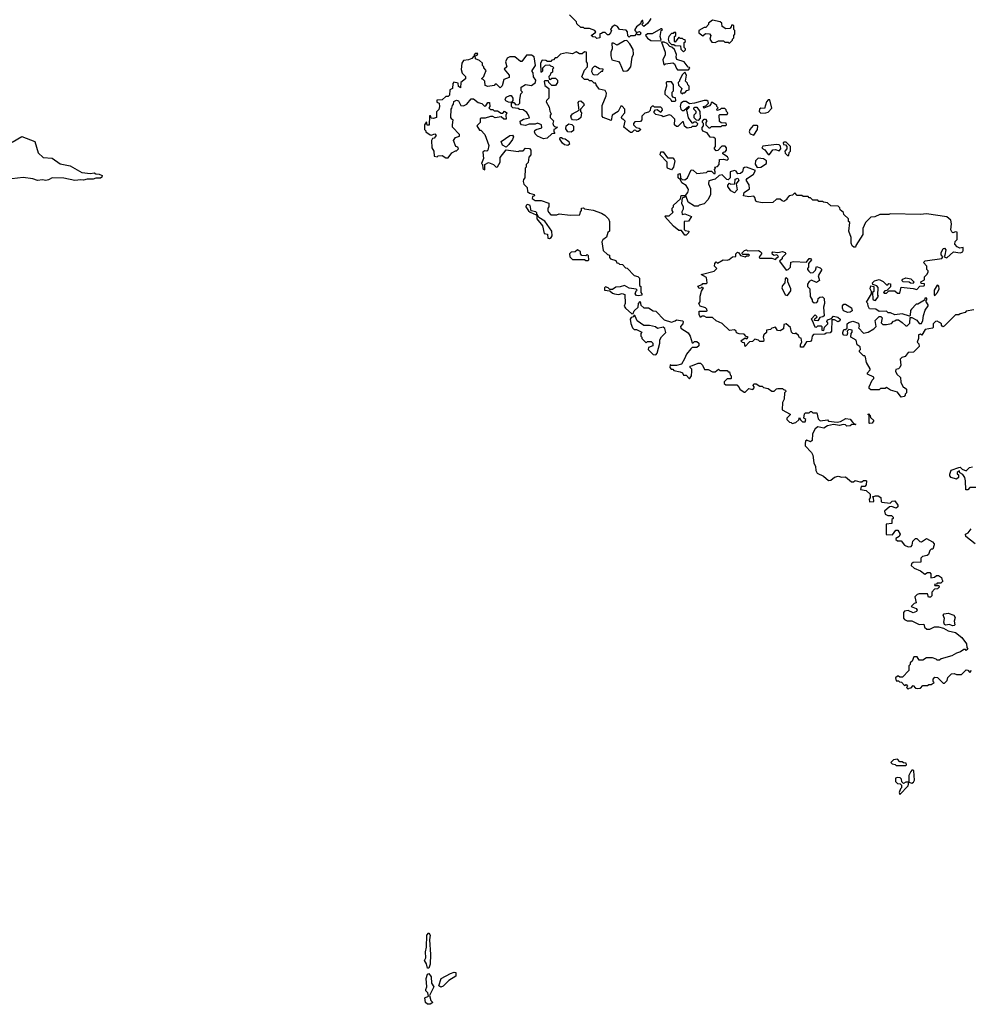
# Model space of a CAD drawing. Extents: x 2239831 to 2395310, y 665973 to 772585.
# Tile 114 of 144: x 2371108 to 2378979, y 707651 to 715805. Entities that reach past the tile are written whole.
import ezdxf

# ---------------------------------------------------------------- set-up
doc = ezdxf.new("R2010")
doc.units = 0

msp = doc.modelspace()

# ---------------------------------------------------------------- linework, layer by layer
at = {"layer": '0CON20XD'}
for points in [[(2376332.5, 715815), (2376325, 715800), (2376306.4, 715773.6), (2376275, 715750), (2376260, 715765), (2376270, 715775), (2376267, 715797), (2376261.7, 715798.3), (2376250, 715785), (2376248.3, 715771.7), (2376213.6, 715746.4), (2376200, 715725), (2376200, 715715), (2376215, 715700), (2376238.3, 715708.3), (2376250, 715695), (2376245, 715680), (2376225, 715680), (2376215, 715690), (2376198.3, 715671.7), (2376165, 715670), (2376155, 715660), (2376142.5, 715672.5), (2376140, 715705), (2376128.3, 715718.3), (2376073, 715723), (2376058.3, 715748.3), (2376035, 715760), (2376013, 715747), (2376000, 715725), (2376007.5, 715715), (2376000, 715695), (2375985, 715680), (2375975, 715680), (2375955, 715700), (2375935, 715700), (2375925, 715690), (2375911.7, 715688.3), (2375910, 715655), (2375885, 715650), (2375875, 715660), (2375853, 715663), (2375840, 715675), (2375878.3, 715701.7), (2375870, 715715), (2375825, 715732.5), (2375785, 715732.5), (2375775, 715740), (2375755, 715740), (2375721.7, 715771.7), (2375718.3, 715788.3), (2375660, 715845)], [(2376985, 715610), (2377010, 715635), (2377010, 715645), (2377020, 715655), (2377020, 715675), (2377030, 715685), (2377030, 715715), (2377020, 715725), (2377020, 715755), (2377015, 715760), (2377001.7, 715758.3), (2377000, 715745), (2376988.3, 715731.7), (2376955, 715730), (2376925, 715750), (2376920, 715775), (2376908.3, 715788.3), (2376845, 715800), (2376810, 715775), (2376810, 715765), (2376788.3, 715741.7), (2376775, 715740), (2376730, 715715), (2376730, 715695), (2376765, 715670), (2376785, 715690), (2376818.3, 715688.3), (2376830, 715675), (2376823, 715643), (2376838.3, 715618.3), (2376865, 715617.5), (2376895, 715630), (2376935, 715630), (2376945, 715620), (2376975, 715620), (2376985, 715610)], [(2376415, 715630), (2376420, 715635), (2376410, 715665), (2376420, 715715), (2376430, 715725), (2376425, 715730), (2376415, 715730), (2376345, 715687.5), (2376305, 715687.5), (2376290, 715675), (2376305, 715652.5), (2376333, 715633), (2376415, 715630)], [(2376605, 715540), (2376620, 715555), (2376620, 715565), (2376610, 715575), (2376610, 715615), (2376620, 715625), (2376618.3, 715638.3), (2376605, 715640), (2376595, 715650), (2376575, 715650), (2376565, 715660), (2376535, 715620), (2376530, 715625), (2376530, 715665), (2376540, 715675), (2376540, 715700), (2376525, 715700), (2376518.3, 715691.7), (2376505, 715690), (2376482.5, 715665), (2376477.5, 715645), (2376481.7, 715621.7), (2376505, 715600), (2376525, 715600), (2376535, 715590), (2376578.3, 715588.3), (2376581.7, 715561.7), (2376605, 715540)], [(2376105, 715380), (2376135, 715382.5), (2376149.3, 715390.7), (2376166.7, 715415), (2376180, 715495), (2376190.7, 715519.3), (2376187.7, 715557.7), (2376160, 715605), (2376135, 715632.5), (2376115, 715630), (2376055, 715593.3), (2376025, 715610), (2376010, 715610), (2376012.5, 715565), (2376003.3, 715535), (2376002.5, 715505), (2376011.7, 715471.7), (2376065, 715457.5), (2376077.5, 715445), (2376105, 715380)], [(2376645, 715390), (2376656.7, 715403.3), (2376655, 715410), (2376641.7, 715411.7), (2376610, 715455), (2376550, 715475), (2376542.5, 715495), (2376547, 715517), (2376528.3, 715558.3), (2376508.3, 715578.3), (2376491.7, 715581.7), (2376468.3, 715608.3), (2376445, 715620), (2376421.7, 715618.3), (2376452.5, 715535), (2376452.5, 715515), (2376433, 715473), (2376441.7, 715431.7), (2376455, 715440), (2376515, 715447.5), (2376530, 715440), (2376545, 715400), (2376555, 715390), (2376645, 715390)], [(2375498.3, 715048.3), (2375507.5, 715025), (2375500, 715015), (2375500, 714995), (2375527, 714967), (2375523.3, 714945), (2375528.3, 714928.3), (2375535, 714920), (2375560, 714915), (2375545, 714900), (2375530, 714895), (2375530, 714875), (2375538.3, 714861.7), (2375515, 714860), (2375476.1, 714823.9), (2375445, 714817.5), (2375395, 714840), (2375375, 714860), (2375370, 714875), (2375371.7, 714888.3), (2375383, 714897), (2375430, 714910), (2375427.5, 714935), (2375395, 714947.5), (2375375, 714940), (2375325, 714940), (2375295, 714930), (2375263.9, 714933.9), (2375253.3, 714945), (2375252.5, 714965), (2375278.3, 714981.7), (2375328.3, 714991.7), (2375320, 715015), (2375305.9, 715035.9), (2375275, 715057.5), (2375245, 715060), (2375235, 715070), (2375190, 715075), (2375180, 715085), (2375180, 715120), (2375155, 715122.5), (2375133.6, 715133.6), (2375127.5, 715145), (2375135, 715162.5), (2375165, 715177.5), (2375177, 715177), (2375190, 715155), (2375190, 715135), (2375180, 715120), (2375198.3, 715118.3), (2375215, 715100), (2375238.3, 715101.7), (2375250, 715115), (2375247.5, 715145), (2375258.3, 715191.7), (2375270, 715205), (2375260, 715215), (2375260, 715245), (2375295, 715267.5), (2375345, 715260), (2375377.5, 715285), (2375380, 715305), (2375363, 715333), (2375360, 715365), (2375350, 715375), (2375350, 715385), (2375377.5, 715425), (2375368.3, 715498.3), (2375345, 715510), (2375305, 715510), (2375265, 715460), (2375255, 715460), (2375206.4, 715496.4), (2375165, 715496.7), (2375145, 715487.5), (2375130, 715455), (2375140, 715415), (2375120, 715395), (2375160, 715345), (2375160, 715325), (2375115, 715310), (2375101.7, 715258.3), (2375085, 715240), (2375055, 715270), (2375045, 715270), (2375035, 715260), (2374983, 715253), (2374960.7, 715260.7), (2374960, 715295), (2374945, 715310), (2374930, 715315), (2374950, 715335), (2374955, 715350), (2374970, 715385), (2374950, 715405), (2374950, 715415), (2374940, 715425), (2374940, 715445), (2374915, 715467.5), (2374881.7, 715481.7), (2374880, 715505), (2374895, 715510), (2374900, 715525), (2374880, 715525), (2374870, 715515), (2374868.3, 715501.7), (2374850, 715485), (2374825, 715472.5), (2374783, 715467), (2374767.5, 715445), (2374763, 715393), (2374771.7, 715361.7), (2374800, 715335), (2374800, 715315), (2374760, 715285), (2374758.3, 715241.7), (2374741.7, 715251.7), (2374738.3, 715278.3), (2374703, 715287), (2374693, 715277), (2374690, 715235), (2374670, 715225), (2374665, 715180), (2374655, 715170), (2374635, 715170), (2374605, 715140), (2374561.7, 715138.3), (2374561.7, 715121.7), (2374580, 715115), (2374582.5, 715085), (2374578.3, 715061.7), (2374558.3, 715041.7), (2374560, 714995), (2374535, 714987.5), (2374515, 714990), (2374508.3, 715008.3), (2374501.7, 715008.3), (2374498.3, 714931.7), (2374481.7, 714931.7), (2374475, 714960), (2374460, 714935), (2374460, 714895), (2374470, 714885), (2374470, 714875), (2374505, 714852.5), (2374515, 714850), (2374545, 714860), (2374557, 714847), (2374540, 714825), (2374525, 714820), (2374517.5, 714805), (2374520, 714745), (2374537, 714717), (2374540, 714675), (2374565, 714670), (2374573, 714677), (2374605, 714680), (2374635, 714660), (2374655, 714660), (2374687, 714703), (2374715, 714720), (2374725, 714720), (2374740, 714735), (2374735, 714750), (2374720, 714755), (2374700, 714805), (2374715, 714830), (2374748.3, 714841.7), (2374750, 714855), (2374692.5, 714915), (2374690, 714935), (2374697.5, 714975), (2374685, 714980), (2374677.5, 714995), (2374680, 715065), (2374687, 715073), (2374690, 715095), (2374700, 715105), (2374701.7, 715128.3), (2374725, 715137.5), (2374741.7, 715131.7), (2374760, 715095), (2374783, 715093), (2374810, 715105), (2374845, 715150), (2374865, 715150), (2374905, 715120), (2374935, 715110), (2374955, 715090), (2374968.3, 715091.7), (2374985, 715120), (2374998.3, 715118.3), (2375000, 715085), (2374992.5, 715075), (2375005, 715060), (2375025, 715060), (2375035, 715050), (2375065, 715050), (2375095, 715030), (2375108.3, 715031.7), (2375121.7, 715048.3), (2375140, 715035), (2375132.5, 715015), (2375135, 714980), (2375115, 714982.5), (2375095, 715000), (2375045, 714992.5), (2375025, 715002.5), (2375005, 715002.5), (2374961.7, 714988.3), (2374925, 714990), (2374920, 714985), (2374920, 714955), (2374893, 714927), (2374915, 714890), (2374925, 714890), (2374960, 714855), (2374993, 714763), (2374982.5, 714725), (2374975, 714717.5), (2374955, 714720), (2374943, 714707), (2374947.5, 714655), (2374930, 714615), (2374940, 714605), (2374941.7, 714571.7), (2374958.3, 714561.7), (2374960, 714605), (2374988.3, 714621.7), (2375030, 714605), (2375052.5, 714582.5), (2375065, 714587.5), (2375086, 714625), (2375086.2, 714665), (2375135, 714727.5), (2375235, 714712.5), (2375245, 714720), (2375275, 714720), (2375295, 714740), (2375328.3, 714738.3), (2375340, 714725), (2375340, 714685), (2375323, 714667), (2375317, 714623), (2375300, 714605), (2375300, 714585), (2375292.5, 714575), (2375290, 714495), (2375278.3, 714481.7), (2375277.5, 714465), (2375283, 714443), (2375310, 714415), (2375311.7, 714381.7), (2375328.3, 714368.3), (2375368.3, 714358.3), (2375370, 714345), (2375355, 714340), (2375350, 714325), (2375375, 714307.5), (2375425, 714306.7), (2375490, 714285), (2375490, 714255), (2375480, 714245), (2375480, 714225), (2375485, 714210), (2375505, 714190), (2375555, 714190), (2375575, 714197.5), (2375665, 714187.5), (2375745, 714190), (2375750, 714215), (2375760, 714225), (2375760, 714245), (2375775, 714247.5), (2375785, 714240), (2375855, 714228.8), (2375925, 714202), (2375953.3, 714185), (2375982.5, 714155), (2375992.5, 714135), (2375992.5, 714075), (2375990, 714055), (2375978.3, 714041.7), (2375967, 714003), (2375937, 713983), (2375927.5, 713965), (2375940, 713895), (2375975, 713860), (2375990, 713855), (2375990, 713835), (2376000, 713825), (2376045, 713810), (2376051.7, 713791.7), (2376065, 713790), (2376075, 713780), (2376098.3, 713778.3), (2376125, 713750), (2376138.3, 713748.3), (2376195, 713687.5), (2376227, 713677), (2376240, 713665), (2376240, 713605), (2376250, 713595), (2376250, 713545), (2376260, 713535), (2376260, 713525), (2376235, 713517.5), (2376215, 713521.2), (2376203.8, 713535), (2376211.7, 713558.3), (2376220, 713565), (2376213, 713573), (2376153, 713583), (2376115, 713602.5), (2376078.3, 713591.7), (2376045, 713591.2), (2376015, 713570), (2375995, 713570), (2375980, 713585), (2375958.3, 713591.7), (2375950, 713585), (2375950, 713565), (2375995, 713560), (2376015, 713540), (2376033.6, 713533.6), (2376065, 713530), (2376095, 713536.7), (2376118.3, 713528.3), (2376120, 713455), (2376113, 713433), (2376122.5, 713415), (2376175, 713370), (2376187.5, 713372.5), (2376196.7, 713395), (2376227.5, 713425), (2376232.5, 713455), (2376245, 713470), (2376251.7, 713441.7), (2376275, 713420), (2376315, 713420), (2376353, 713393), (2376375, 713390), (2376445, 713320), (2376505, 713300), (2376535, 713310), (2376545, 713320), (2376595, 713310), (2376600, 713305), (2376597.5, 713285), (2376580, 713265), (2376581.7, 713251.7), (2376643, 713213), (2376660, 713185), (2376675, 713130), (2376685, 713130), (2376695, 713140), (2376715, 713140), (2376730, 713125), (2376730, 713105), (2376715, 713090), (2376675, 713090), (2376665, 713080), (2376627.5, 713035), (2376613.6, 712996.4), (2376586.7, 712953.3), (2376545, 712940), (2376505, 712940), (2376493, 712947), (2376490, 712925), (2376501.7, 712911.7), (2376515, 712910), (2376525, 712900), (2376575, 712890), (2376595, 712880), (2376605, 712860), (2376625, 712860), (2376655, 712830), (2376670, 712855), (2376672.5, 712895), (2376671.7, 712911.7), (2376660, 712925), (2376660, 712935), (2376678.3, 712941.7), (2376725, 712960), (2376745, 712960), (2376762.5, 712945), (2376778.3, 712908.3), (2376807, 712907), (2376845, 712890), (2376865, 712890), (2376895, 712910), (2376905, 712900), (2376965, 712900), (2376975, 712890), (2376985, 712890), (2376990, 712865), (2377000, 712855), (2377000, 712835), (2376995, 712830), (2376965, 712830), (2376940, 712805), (2376941.7, 712791.7), (2376955, 712780), (2377045, 712780), (2377065, 712760), (2377070, 712745), (2377105, 712720), (2377115, 712720), (2377145, 712750), (2377178.3, 712741.7), (2377190, 712755), (2377190, 712765), (2377180, 712775), (2377185, 712790), (2377205, 712790), (2377235, 712770), (2377255, 712770), (2377265, 712760), (2377305, 712750), (2377335, 712730), (2377355, 712730), (2377373, 712747), (2377385, 712750), (2377425, 712750), (2377431.7, 712741.7), (2377448.3, 712738.3), (2377450, 712725), (2377440, 712715), (2377437, 712663), (2377422.5, 712635), (2377420, 712575), (2377488.3, 712538.3), (2377488.3, 712531.7), (2377460, 712505), (2377460, 712495), (2377481.7, 712471.7), (2377495, 712470), (2377505, 712460), (2377535, 712470), (2377558.3, 712491.7), (2377565, 712510), (2377571.7, 712491.7), (2377590, 712475), (2377610, 712475), (2377617.5, 712495), (2377600, 712505), (2377605, 712540), (2377615, 712550), (2377645, 712550), (2377655, 712560), (2377665, 712560), (2377675, 712550), (2377708.3, 712548.3), (2377718.3, 712498.3), (2377735, 712482.5), (2377795, 712490), (2377805, 712480), (2377875, 712472.5), (2377905, 712477.5), (2377948.3, 712501.7), (2377985, 712497.5), (2378011.7, 712461.7), (2378030, 712455), (2378025, 712450), (2377998.3, 712451.7), (2377985, 712442.5), (2377955, 712440), (2377945, 712450), (2377925, 712452.5), (2377895, 712443.3), (2377845, 712452.5), (2377795, 712442.5), (2377765, 712423.3), (2377715, 712433.3), (2377695, 712417.5), (2377673.3, 712375), (2377670.7, 712319.3), (2377655, 712310), (2377625, 712322.5), (2377614.1, 712315.9), (2377610, 712295), (2377610, 712275), (2377665, 712220), (2377675, 712200), (2377683.3, 712135)], [(2378415, 713297.5), (2378445, 713270), (2378455, 713270), (2378477, 713293), (2378481.7, 713338.3), (2378495, 713340), (2378536.4, 713316.4), (2378555, 713290), (2378575, 713290), (2378587, 713313), (2378590, 713355), (2378605, 713400), (2378630, 713435), (2378630, 713445), (2378610, 713475), (2378620, 713485), (2378618.3, 713498.3), (2378601.7, 713498.3), (2378598.3, 713481.7), (2378545, 713450), (2378531.7, 713448.3), (2378491.7, 713408.3), (2378483, 713397), (2378480, 713355), (2378475, 713350), (2378415, 713370), (2378355, 713360), (2378317, 713377), (2378298.3, 713378.3), (2378285, 713390), (2378225, 713387.5), (2378197, 713407), (2378145, 713410), (2378133, 713433), (2378130, 713455), (2378120, 713465), (2378160, 713535), (2378160, 713555), (2378150, 713575), (2378155, 713600), (2378180, 713595), (2378180, 713555), (2378170, 713545), (2378171.7, 713491.7), (2378181.7, 713481.7), (2378195, 713480), (2378217.5, 713515), (2378212.5, 713525), (2378217, 713587), (2378205, 713600), (2378171.7, 713611.7), (2378170, 713625), (2378185, 713642.5), (2378225, 713652.5), (2378256.7, 713636.7), (2378285, 713610), (2378295, 713610), (2378305, 713620), (2378318.3, 713618.3), (2378318.3, 713591.7), (2378288.3, 713561.7), (2378271.7, 713558.3), (2378260, 713545), (2378265, 713540), (2378285, 713540), (2378305, 713560), (2378355, 713560), (2378375, 713540), (2378395, 713540), (2378405, 713590), (2378505, 713580), (2378535, 713570), (2378561.7, 713598.3), (2378595, 713600), (2378600, 713605), (2378598.3, 713618.3), (2378571.7, 713621.7), (2378570, 713635), (2378598.3, 713651.7), (2378600, 713675), (2378620, 713695), (2378630, 713715), (2378630, 713725), (2378620, 713735), (2378620, 713765), (2378590, 713795), (2378605, 713807.5), (2378743.6, 713826.4), (2378751.7, 713841.7), (2378738.3, 713858.3), (2378736.2, 713875), (2378755, 713910), (2378765, 713913.3), (2378775, 713900), (2378767.5, 713855), (2378761.7, 713841.7), (2378785, 713832.5), (2378838.3, 713881.7), (2378895, 713873.3), (2378916.4, 713883.6), (2378920, 713895), (2378918.3, 713918.3), (2378893, 713913), (2378870, 713925), (2378850, 713945), (2378853, 713967), (2378870, 713985), (2378870, 714045), (2378855, 714047.5), (2378835, 714040), (2378825, 714047.5), (2378818, 714065), (2378823.3, 714115), (2378817.5, 714145), (2378785, 714172.5), (2378615, 714197.5), (2378565, 714192.5), (2378315, 714197.5), (2378305, 714192.5), (2378228.3, 714191.7), (2378187, 714173), (2378155, 714170), (2378110, 714125), (2378090, 714075), (2378090, 714025), (2378030, 713935), (2378028.3, 713921.7), (2378015, 713920), (2378001.7, 713931.7), (2377993, 713953), (2377991.7, 714001.7), (2377972.5, 714055), (2377980, 714125), (2377970, 714135), (2377970, 714155), (2377931.7, 714191.7), (2377928.3, 714208.3), (2377901.7, 714231.7), (2377898.3, 714248.3), (2377885, 714260), (2377825, 714262.5), (2377795, 714287.5), (2377763, 714293), (2377755, 714300), (2377725, 714300), (2377715, 714310), (2377675, 714310), (2377655, 714330), (2377645, 714330), (2377635, 714340), (2377595, 714340), (2377585, 714350), (2377545, 714350), (2377525, 714370), (2377507, 714353), (2377480, 714345), (2377460, 714325), (2377460, 714315), (2377435, 714300), (2377420, 714305), (2377405, 714320), (2377375, 714320), (2377345, 714292.5), (2377255, 714287.5), (2377215, 714296.2), (2377203.1, 714303.1), (2377193.6, 714333.6), (2377185, 714342.5), (2377145, 714336.7), (2377100, 714345), (2377107.5, 714375), (2377150, 714405), (2377147, 714437), (2377122.5, 714475), (2377130.7, 714489.3), (2377183.3, 714525), (2377200, 714555), (2377125, 714582.5), (2377108.3, 714581.7), (2377098.3, 714571.7), (2377093.3, 714545), (2377075, 714530), (2377055, 714527.5), (2377039.3, 714549.3), (2377026.4, 714556.4), (2376990, 714545), (2376990, 714495), (2376975, 714480), (2376961.7, 714481.7), (2376925, 714520), (2376900, 714515), (2376867, 714483), (2376815, 714470), (2376810, 714445), (2376826.4, 714406.4), (2376826.7, 714355), (2376805, 714312.5), (2376775, 714280), (2376735, 714270), (2376725, 714260), (2376695, 714260), (2376643.6, 714293.6), (2376625, 714340), (2376591.7, 714328.3), (2376587.5, 714285), (2376600, 714255), (2376600, 714235), (2376590, 714215), (2376591.7, 714191.7), (2376615, 714197.5), (2376670, 714175), (2376645, 714136.7), (2376610, 714135), (2376608.3, 714068.3), (2376618.3, 714058.3), (2376647.5, 714055), (2376645, 714040), (2376625, 714020), (2376615, 714020), (2376588.3, 714058.3), (2376565, 714060), (2376520, 714095), (2376450, 714175), (2376455, 714180), (2376485, 714180), (2376518.3, 714211.7), (2376510, 714225), (2376510, 714245), (2376520, 714255), (2376521.7, 714268.3), (2376578.3, 714321.7), (2376585, 714350), (2376621.7, 714348.3), (2376641.2, 714375), (2376646.7, 714395), (2376643.3, 714405), (2376625, 714433.3), (2376590, 714455), (2376578.3, 714478.3), (2376560, 714495), (2376560, 714525), (2376575, 714530), (2376580, 714495), (2376591.7, 714481.7), (2376615, 714480), (2376636.7, 714495), (2376668.3, 714561.7), (2376685, 714560), (2376715, 714532.5), (2376795, 714540), (2376805, 714550), (2376835, 714550), (2376855, 714530), (2376865, 714530), (2376867.5, 714545), (2376860, 714565), (2376870, 714575), (2376860, 714585), (2376885, 714590), (2376900, 714605), (2376901.7, 714648.3), (2376935, 714650), (2376965, 714642.5), (2376977, 714653), (2376968.3, 714668.3), (2376930, 714695), (2376931.7, 714708.3), (2376948.3, 714711.7), (2376960, 714725), (2376960, 714745), (2376948.3, 714758.3), (2376921.7, 714758.3), (2376888.3, 714721.7), (2376875, 714720), (2376860, 714735), (2376860, 714745), (2376870, 714755), (2376868.3, 714818.3), (2376855, 714830), (2376825, 714832.5), (2376799.3, 714869.3), (2376765, 714882.5), (2376757.5, 714895), (2376758.3, 714911.7), (2376770, 714925), (2376770, 714945), (2376760, 714955), (2376760, 714965), (2376775, 714980), (2376785, 714980), (2376798.3, 714968.3), (2376790, 714955), (2376790, 714935), (2376815, 714910), (2376825, 714910), (2376835, 714920), (2376915, 714920), (2376925, 714930), (2376955, 714930), (2376960, 714935), (2376958.3, 714948.3), (2376915, 714950), (2376901.7, 714961.7), (2376900, 715015), (2376905, 715020), (2376965, 715020), (2376970, 715035), (2376960, 715045), (2376958.3, 715058.3), (2376945, 715070), (2376915, 715070), (2376908.3, 715061.7), (2376881.7, 715051.7), (2376880, 715065), (2376890, 715075), (2376880, 715085), (2376880, 715095), (2376845, 715120), (2376831.7, 715118.3), (2376830, 715105), (2376818.3, 715091.7), (2376771.7, 715071.7), (2376770, 715085), (2376788.3, 715091.7), (2376810, 715115), (2376808.3, 715128.3), (2376796.4, 715136.4), (2376775, 715136.7), (2376695, 715112.5), (2376655, 715107.5), (2376625, 715126.7), (2376605, 715127.5), (2376582.5, 715115), (2376577.5, 715085), (2376583, 715063), (2376593, 715053), (2376607, 715053), (2376648.3, 715088.3), (2376647.5, 715075), (2376630, 715055), (2376643, 714993), (2376671.7, 714951.7), (2376685, 714950), (2376691.7, 714958.3), (2376705, 714960), (2376720, 714945), (2376718.3, 714931.7), (2376705, 714920), (2376675, 714920), (2376667, 714913), (2376635, 714907.5), (2376613, 714923), (2376605, 714960), (2376595, 714960), (2376558.3, 714921.7), (2376545, 714920), (2376530, 714935), (2376531.7, 714981.7), (2376501.7, 715011.7), (2376485, 715017.5), (2376435, 715000), (2376425, 715010), (2376375, 715020), (2376360, 715035), (2376360, 715045), (2376371.7, 715058.3), (2376385, 715060), (2376415, 715040), (2376430, 715055), (2376428.3, 715068.3), (2376415, 715080), (2376365, 715080), (2376355, 715090), (2376345, 715090), (2376330, 715075), (2376328.3, 715051.7), (2376315, 715040), (2376285, 715030), (2376260, 715005), (2376260, 714975), (2376248.3, 714961.7), (2376201.7, 714958.3), (2376190, 714945), (2376190, 714935), (2376211.7, 714911.7), (2376237, 714907), (2376250, 714895), (2376231.7, 714878.3), (2376218.3, 714878.3), (2376208.3, 714888.3), (2376195, 714890), (2376175, 714870), (2376165, 714870), (2376110, 714915), (2376120, 714965), (2376105, 714980), (2376095, 714980), (2376090, 714995), (2376095, 715010), (2376117.5, 715035), (2376117.5, 715065), (2376095, 715090), (2376085, 715090), (2376064.2, 715045.8), (2376012.5, 715015), (2376005, 714970), (2375940, 714995), (2375930, 715005), (2375930, 715095), (2375963.3, 715175), (2375966.1, 715196.1), (2375955, 715220), (2375905, 715230), (2375880, 715265), (2375878.3, 715278.3), (2375865, 715280), (2375845, 715300), (2375825, 715300), (2375815, 715310), (2375785, 715310), (2375761.7, 715331.7), (2375783, 715387), (2375810, 715415), (2375810, 715445), (2375800, 715455), (2375800, 715535), (2375785, 715540), (2375765, 715522.5), (2375743, 715523), (2375715, 715537.5), (2375685, 715522.5), (2375635, 715530), (2375585, 715520), (2375555, 715490), (2375541.7, 715488.3), (2375528.3, 715471.7), (2375515, 715470), (2375505, 715460), (2375478.3, 715458.3), (2375465, 715467.5), (2375435, 715470), (2375420, 715445), (2375421.7, 715371.7), (2375438.3, 715381.7), (2375440, 715405), (2375461.7, 715428.3), (2375495, 715430), (2375501.7, 715421.7), (2375518.3, 715418.3), (2375530, 715405), (2375520, 715395), (2375518.3, 715371.7), (2375501.7, 715358.3), (2375500, 715345), (2375490, 715335), (2375491.7, 715311.7), (2375505, 715310), (2375515, 715320), (2375545, 715320), (2375560, 715305), (2375560, 715285), (2375545, 715260), (2375515, 715260), (2375490, 715285), (2375485, 715300), (2375455, 715300), (2375450, 715295), (2375455, 715260), (2375490, 715235), (2375490, 715155), (2375470, 715135), (2375467.5, 715125), (2375491.7, 715081.7), (2375498.3, 715048.3)], [(2375865, 715347.5), (2375895, 715352.5), (2375925, 715380), (2375935, 715380), (2375940, 715395), (2375908.3, 715398.3), (2375875, 715417.5), (2375863, 715417), (2375848.3, 715401.7), (2375842.5, 715375), (2375853.6, 715353.6), (2375865, 715347.5)], [(2376595, 715190), (2376601.7, 715198.3), (2376615, 715200), (2376631.7, 715218.3), (2376650, 715225), (2376650, 715255), (2376640, 715265), (2376638.3, 715278.3), (2376620, 715295), (2376627.5, 715345), (2376615, 715370), (2376595, 715350), (2376570, 715305), (2376570, 715295), (2376560, 715285), (2376561.7, 715261.7), (2376590, 715235), (2376580, 715205), (2376595, 715190)], [(2376535, 715130), (2376540, 715135), (2376538.3, 715158.3), (2376521.7, 715161.7), (2376510, 715175), (2376510, 715205), (2376520, 715215), (2376520, 715265), (2376505, 715290), (2376465, 715290), (2376460, 715285), (2376462.5, 715255), (2376448.3, 715211.7), (2376448.3, 715188.3), (2376500, 715145), (2376505, 715130), (2376535, 715130)], [(2375715, 714973.8), (2375685, 714976.2), (2375675.8, 714985.8), (2375672, 715005), (2375685.6, 715024.4), (2375740, 715055), (2375731.7, 715118.3), (2375739.3, 715130.7), (2375755, 715133.8), (2375776.2, 715115), (2375781.7, 715098.3), (2375750, 715065), (2375750, 715045), (2375760, 715035), (2375753.3, 714995), (2375735, 714978.8), (2375715, 714973.8)], [(2377245, 715030), (2377285, 715032.5), (2377305, 715040), (2377336.4, 715073.6), (2377320, 715140), (2377305, 715140), (2377290, 715125), (2377275, 715070), (2377245, 715072.5), (2377232.5, 715065), (2377230, 715045), (2377245, 715030)], [(2376725, 714970), (2376711.7, 714971.7), (2376692.5, 714992.5), (2376693, 715017), (2376710, 715035), (2376710, 715045), (2376690, 715065), (2376690, 715075), (2376698.3, 715081.7), (2376715, 715080), (2376740, 715045), (2376741.7, 714988.3), (2376725, 714970)], [(2375675, 714873.3), (2375645, 714876.7), (2375630.3, 714900.3), (2375632.9, 714927.1), (2375655, 714943.8), (2375678.3, 714938.3), (2375693.3, 714923.3), (2375693.3, 714886.7), (2375675, 714873.3)], [(2377185, 714850), (2377217.5, 714895), (2377220, 714925), (2377215, 714930), (2377181.7, 714928.3), (2377153.6, 714896.4), (2377147.5, 714875), (2377155, 714860), (2377185, 714850)], [(2375135, 714750), (2375105.5, 714765.5), (2375093.8, 714795), (2375165, 714846), (2375188.3, 714848.3), (2375196.7, 714835), (2375187.5, 714812.5), (2375158.6, 714771.4), (2375135, 714750)], [(2371045, 714790), (2371125, 714838), (2371232.5, 714795), (2371261.7, 714701.7), (2371302.5, 714665), (2371375, 714657.5), (2371442.3, 714612.3), (2371525, 714594), (2371620.7, 714540.7), (2371695, 714532.5), (2371725, 714537.5), (2371738.3, 714528.3), (2371766.4, 714526.4), (2371790, 714515), (2371788.3, 714501.7), (2371777, 714493), (2371738.3, 714491.7), (2371715, 714483.8), (2371665, 714484.2), (2371635, 714476.2), (2371615, 714480), (2371565, 714472.5), (2371473.3, 714493.3), (2371375, 714496.2), (2371345, 714478), (2371325, 714474.3), (2371295, 714478), (2371255, 714473.1), (2371215, 714488.1), (2371135, 714497.8), (2370995, 714481.1)], [(2375645, 714763.3), (2375618.3, 714768.3), (2375601.7, 714781.7), (2375580, 714815), (2375581.7, 714828.3), (2375595, 714830), (2375605, 714820), (2375625, 714817.5), (2375655, 714797.5), (2375660, 714775), (2375645, 714763.3)], [(2377315, 714690), (2377343, 714727), (2377365, 714730), (2377395, 714720), (2377410, 714735), (2377408.3, 714758.3), (2377395, 714770), (2377375, 714772.5), (2377261.7, 714758.3), (2377251.7, 714741.7), (2377276.4, 714726.4), (2377305, 714690), (2377315, 714690)], [(2377475, 714680), (2377480, 714705), (2377490, 714715), (2377490, 714755), (2377455, 714790), (2377435, 714790), (2377430, 714785), (2377431.7, 714771.7), (2377448.3, 714768.3), (2377460, 714755), (2377460, 714735), (2377443, 714717), (2377445, 714700), (2377465, 714680), (2377475, 714680)], [(2376505, 714562.5), (2376472.5, 714575), (2376467.5, 714585), (2376470, 714625), (2376410, 714685), (2376415, 714710), (2376435, 714710), (2376471.7, 714661.7), (2376515, 714660), (2376527, 714647), (2376532.5, 714635), (2376522.5, 714585), (2376505, 714562.5)], [(2377215, 714580), (2377245, 714583.3), (2377290, 714615), (2377290, 714635), (2377265, 714652.5), (2377223, 714657), (2377200, 714635), (2377198.3, 714608.3), (2377215, 714580)], [(2377025, 714370), (2376997, 714387), (2376970, 714425), (2376970, 714435), (2376985, 714450), (2376992.5, 714442.5), (2377030, 714445), (2377032.5, 714485), (2377055, 714492.5), (2377062.5, 714475), (2377040, 714445), (2377047.5, 714395), (2377025, 714370)], [(2375390, 714190), (2375390, 714205), (2375380, 714215), (2375341.7, 714221.7), (2375333.3, 714265), (2375315, 714273.3), (2375300.7, 714269.3), (2375297.5, 714255), (2375321.7, 714221.7), (2375335, 714210), (2375385, 714190), (2375390, 714190)], [(2375495, 713992.5), (2375509.3, 714000.7), (2375516.7, 714015), (2375513.3, 714055), (2375455.9, 714135.9), (2375407, 714167), (2375395, 714190), (2375390, 714190), (2375390, 714155), (2375436.7, 714096.7), (2375450, 714035), (2375478.3, 714028.3), (2375480, 713995), (2375495, 713992.5)], [(2375815, 713810), (2375820, 713815), (2375818.3, 713848.3), (2375805, 713860), (2375795, 713850), (2375761.7, 713851.7), (2375750, 713865), (2375750, 713885), (2375725, 713900), (2375708.3, 713881.7), (2375675, 713880), (2375660, 713865), (2375661.7, 713841.7), (2375685, 713820), (2375785, 713820), (2375795, 713810), (2375815, 713810)], [(2377595, 713092.5), (2377572.5, 713092.5), (2377572.5, 713115), (2377582.5, 713135), (2377578.3, 713168.3), (2377565, 713170), (2377555, 713190), (2377535, 713210), (2377525, 713202.5), (2377510, 713205), (2377498.3, 713218.3), (2377490, 713255), (2377455, 713287.5), (2377435, 713280), (2377432.5, 713245), (2377405, 713227.5), (2377381.7, 713231.7), (2377365, 713257.5), (2377335, 713250), (2377325, 713240), (2377290, 713235), (2377290, 713215), (2377270, 713195), (2377263, 713177), (2377270, 713155), (2377265, 713140), (2377235, 713140), (2377225, 713150), (2377195, 713160), (2377175, 713140), (2377151.7, 713138.3), (2377115, 713100), (2377108.3, 713128.3), (2377091.7, 713131.7), (2377080, 713145), (2377115, 713170), (2377128.3, 713161.7), (2377140, 713175), (2377135, 713180), (2377121.7, 713181.7), (2377105, 713200), (2377065, 713202.5), (2377041.7, 713211.7), (2377040, 713225), (2377027, 713237), (2376985, 713230), (2376925, 713290), (2376875, 713310), (2376845, 713340), (2376795, 713340), (2376775, 713350), (2376755, 713350), (2376745, 713340), (2376733, 713363), (2376735, 713390), (2376795, 713390), (2376800, 713395), (2376798.3, 713408.3), (2376785, 713420), (2376743, 713433), (2376730, 713455), (2376741.7, 713468.3), (2376742.5, 713515), (2376753, 713557), (2376770, 713585), (2376755, 713590), (2376748.3, 713581.7), (2376735, 713580), (2376723, 713597), (2376758.3, 713611.7), (2376765, 713620), (2376795, 713620), (2376800, 713625), (2376795, 713670), (2376750, 713695), (2376858.3, 713721.7), (2376880, 713745), (2376860, 713765), (2376862.5, 713785), (2376875, 713800), (2376885, 713790), (2376933, 713817), (2376965, 713813.3), (2376981.7, 713818.3), (2377008.3, 713841.7), (2377036.7, 713843.3), (2377037.5, 713865), (2377050.7, 713879.3), (2377062.5, 713875), (2377075, 713852.5), (2377115, 713842.5), (2377125, 713850), (2377145, 713850), (2377150, 713855), (2377145, 713860), (2377095, 713860), (2377090, 713865), (2377090, 713875), (2377110, 713895), (2377125, 713900), (2377135, 713890), (2377225, 713892.5), (2377240, 713885), (2377250, 713875), (2377250, 713865), (2377232.5, 713845), (2377230, 713835), (2377235, 713830), (2377335, 713830), (2377365, 713820), (2377377, 713833), (2377390, 713845), (2377377, 713857), (2377355, 713852.5), (2377340.7, 713860.7), (2377337.5, 713875), (2377345, 713882.5), (2377385, 713877.5), (2377425, 713886.2), (2377446.4, 713876.4), (2377452.5, 713865), (2377420, 713835), (2377420, 713825), (2377400, 713805), (2377455, 713730), (2377470, 713735), (2377490, 713755), (2377491.7, 713798.3), (2377515, 713802.5), (2377621.7, 713798.3), (2377645, 713827.5), (2377655, 713827.5), (2377662.5, 713815), (2377640, 713785), (2377640, 713755), (2377630, 713745), (2377630, 713735), (2377641.7, 713721.7), (2377655, 713710), (2377678.3, 713711.7), (2377698.3, 713731.7), (2377705, 713760), (2377735, 713750), (2377750, 713735), (2377720, 713685), (2377730, 713645), (2377705, 713630), (2377663, 713647), (2377643.6, 713636.4), (2377630, 713615), (2377630, 713595), (2377650, 713575), (2377653, 713513), (2377670, 713485), (2377670, 713475), (2377685, 713460), (2377708.3, 713461.7), (2377717, 713473), (2377720, 713495), (2377733, 713507), (2377755, 713510), (2377770, 713495), (2377772.5, 713455), (2377762.5, 713425), (2377768.3, 713351.7), (2377757, 713343), (2377731.7, 713338.3), (2377715, 713310), (2377690, 713315), (2377691.7, 713328.3), (2377710, 713345), (2377695, 713360), (2377660, 713325), (2377670, 713315), (2377691.7, 713261.7), (2377705, 713260), (2377715, 713270), (2377745, 713270), (2377750, 713265), (2377750, 713235), (2377765, 713230), (2377771.7, 713258.3), (2377800, 713285), (2377800, 713295), (2377790, 713305), (2377795, 713320), (2377828.3, 713331.7), (2377845, 713350), (2377881.7, 713341.7), (2377900, 713325), (2377898.3, 713311.7), (2377885, 713302.5), (2377855, 713320), (2377831.7, 713318.3), (2377830, 713225), (2377818.3, 713211.7), (2377785, 713210), (2377775, 713200), (2377681.7, 713198.3), (2377670, 713185), (2377665, 713150), (2377655, 713140), (2377621.7, 713138.3), (2377595, 713092.5)], [(2377465, 713520), (2377491.7, 713558.3), (2377492.5, 713575), (2377467.5, 713635), (2377467, 713657), (2377455, 713670), (2377445, 713660), (2377443.8, 713625), (2377422.5, 713605), (2377417.5, 713585), (2377447, 713527), (2377465, 713520)], [(2378505, 713620), (2378483, 713623), (2378471.7, 713631.7), (2378423, 713633), (2378412.5, 713645), (2378420, 713655), (2378445, 713666.7), (2378485, 713660), (2378510, 713635), (2378505, 713620)], [(2378685, 713520), (2378707.5, 713545), (2378720, 713575), (2378717, 713597), (2378705, 713607.5), (2378680, 713565), (2378680, 713525), (2378685, 713520)], [(2377965, 713380), (2377930, 713395), (2377920, 713415), (2377920, 713435), (2377931.7, 713448.3), (2377945, 713450), (2377995, 713420), (2378000, 713395), (2377985, 713382.5), (2377965, 713380)], [(2379007, 713403), (2378945, 713390), (2378935, 713380), (2378895, 713370), (2378885, 713360), (2378855, 713360), (2378761.7, 713268.3), (2378751.7, 713261.7), (2378740, 713275), (2378740, 713285), (2378725, 713297.5), (2378705, 713307.5), (2378690, 713305), (2378670, 713285), (2378670, 713255), (2378665, 713250), (2378605, 713240), (2378578.3, 713191.7), (2378565, 713200), (2378550, 713195), (2378550, 713165), (2378540, 713135), (2378551.7, 713121.7), (2378555, 713100), (2378508.3, 713051.7), (2378465, 713050), (2378440, 713015), (2378413, 713007), (2378397.5, 712995), (2378402.5, 712945), (2378396.2, 712923.8), (2378385, 712912.5), (2378361.7, 712908.3), (2378360, 712895), (2378370.7, 712870.7), (2378401.7, 712841.7), (2378403, 712803), (2378423, 712763), (2378435, 712760), (2378450, 712745), (2378450, 712715), (2378440, 712705), (2378440, 712695), (2378430, 712685), (2378405, 712680), (2378375, 712720), (2378318.3, 712738.3), (2378285, 712760), (2378275, 712750), (2378235, 712750), (2378225, 712740), (2378155, 712740), (2378141.7, 712751.7), (2378140, 712765), (2378165, 712820), (2378180, 712835), (2378180, 712845), (2378128.3, 712868.3), (2378128.3, 712881.7), (2378150, 712905), (2378150, 712915), (2378120, 712965), (2378111.7, 713011.7), (2378105, 713020), (2378095, 713020), (2378060, 713055), (2378060, 713065), (2378070, 713075), (2378067.5, 713095), (2378041.7, 713111.7), (2378035, 713150), (2377990, 713175), (2377993, 713207), (2378001.7, 713218.3), (2378000, 713235), (2377971.7, 713238.3), (2377960, 713225), (2377961.7, 713208.3), (2377955, 713190), (2377931.7, 713191.7), (2377922.5, 713202.5), (2377922.5, 713215), (2377931.7, 713238.3), (2377945, 713240), (2377958.3, 713251.7), (2377960, 713285), (2377973, 713297), (2378005, 713307.5), (2378053, 713293), (2378057.5, 713265), (2378052.5, 713252.5), (2378095, 713210), (2378131.7, 713218.3), (2378180, 713245), (2378200, 713265), (2378190, 713315), (2378225, 713347.5), (2378237, 713347), (2378250, 713335), (2378240, 713295), (2378255, 713280), (2378285, 713280), (2378325, 713290), (2378341.7, 713308.3), (2378355, 713310), (2378365, 713320), (2378385, 713320), (2378415, 713297.5)], [(2376375, 713030), (2376387, 713043), (2376407.5, 713125), (2376407.5, 713155), (2376420.7, 713179.3), (2376457.5, 713215), (2376448.3, 713248.3), (2376435, 713257.5), (2376388.3, 713248.3), (2376371.7, 713261.7), (2376323.6, 713273.6), (2376275, 713271.2), (2376220.7, 713310.7), (2376205, 713350), (2376191.7, 713358.3), (2376190, 713345), (2376171.7, 713338.3), (2376162.5, 713325), (2376168.3, 713288.3), (2376183, 713253), (2376195, 713240), (2376215, 713240), (2376258.3, 713218.3), (2376250, 713205), (2376250, 713185), (2376260, 713175), (2376260, 713165), (2376295, 713130), (2376305, 713140), (2376335, 713140), (2376350, 713125), (2376350, 713105), (2376315, 713090), (2376310, 713075), (2376351.7, 713031.7), (2376375, 713030)], [(2378145, 712460), (2378140, 712465), (2378140, 712530), (2378130, 712535), (2378135, 712540), (2378150, 712525), (2378151.7, 712511.7), (2378180, 712485), (2378165, 712462.5), (2378145, 712460)], [(2377683.3, 712135), (2377697.5, 712105), (2377700.7, 712070.7), (2377710.7, 712050.7), (2377763.6, 712023.6), (2377805, 711990), (2377825, 711992.5), (2377853.8, 712016.2), (2377885, 712026.2), (2377915, 712017.5), (2377945, 712020), (2377995, 711977.5), (2378011.7, 711978.3), (2378025, 711990), (2378065, 711977.5), (2378081.7, 711978.3), (2378095, 711990), (2378115, 711990), (2378120, 711985), (2378117, 711953), (2378105, 711940), (2378075, 711940), (2378070, 711915), (2378117, 711907), (2378150, 711875), (2378150, 711845), (2378140, 711835), (2378143, 711813), (2378180, 711815), (2378177.5, 711847.5), (2378170, 711855), (2378195, 711862.5), (2378215, 711862.5), (2378238.3, 711848.3), (2378240, 711815), (2378245, 711810), (2378315, 711800), (2378333, 711817), (2378355, 711820), (2378380, 711785), (2378378.3, 711771.7), (2378365, 711760), (2378325, 711772.5), (2378308.3, 711771.7), (2378267.5, 711735), (2378275, 711710), (2378295, 711700), (2378325, 711700), (2378340, 711685), (2378340, 711675), (2378330, 711665), (2378328.3, 711631.7), (2378283, 711627), (2378281.7, 711541.7), (2378335, 711540), (2378361.7, 711578.3), (2378378.3, 711578.3), (2378397.5, 711545), (2378390, 711525), (2378361.7, 711508.3), (2378361.7, 711501.7), (2378375, 711490), (2378405, 711490), (2378433.3, 711453.3), (2378465, 711440), (2378488.3, 711441.7), (2378497.5, 711452.5), (2378503, 711487), (2378525, 711510), (2378535, 711510), (2378560, 711485), (2378575, 711480), (2378615, 711507.5), (2378665, 711480), (2378680, 711465), (2378680, 711455), (2378668.3, 711421.7), (2378655, 711420), (2378645, 711410), (2378633, 711377), (2378621.7, 711368.3), (2378581.7, 711358.3), (2378570, 711345), (2378568.3, 711311.7), (2378505, 711310), (2378491.7, 711298.3), (2378490, 711285), (2378513.9, 711263.9), (2378565, 711240), (2378603, 711213), (2378623, 711227), (2378645, 711227.5), (2378652.5, 711215), (2378652.5, 711182.5), (2378681.7, 711188.3), (2378698.3, 711201.7), (2378715, 711202.5), (2378740, 711185), (2378743, 711173), (2378750, 711155), (2378735, 711140), (2378705, 711140), (2378698.3, 711131.7), (2378681.7, 711128.3), (2378685, 711120), (2378718.3, 711118.3), (2378720, 711105), (2378707, 711093), (2378681.7, 711088.3), (2378660, 711065), (2378660, 711035), (2378648.3, 711021.7), (2378631.7, 711021.7), (2378625, 711050), (2378555, 711050), (2378540, 711045), (2378520, 711025), (2378530, 710975), (2378515, 710970), (2378490, 710945), (2378530, 710930), (2378537.5, 710915), (2378533.3, 710905), (2378505, 710894.4), (2378465, 710911.2), (2378433.1, 710906.9), (2378426.2, 710895), (2378425, 710850), (2378435, 710837.5), (2378455, 710827.5), (2378495, 710827.5), (2378555, 710797.5), (2378595, 710800), (2378600, 710775), (2378618.3, 710758.3), (2378645, 710757.5), (2378683.6, 710776.4), (2378715, 710776), (2378756, 710766), (2378795, 710743.8), (2378855, 710731.2), (2378908.3, 710688.3), (2378946.1, 710636.1), (2378950, 710605), (2378957.5, 710592.5), (2378945, 710580), (2378938.3, 710588.3), (2378925, 710590), (2378898.8, 710571.2), (2378865, 710560), (2378825, 710536.7), (2378738.3, 710511.7), (2378725, 710500), (2378705, 710500), (2378695, 710510), (2378665, 710520), (2378615, 710520), (2378585, 710500), (2378555, 710500), (2378538.3, 710528.3), (2378511.7, 710528.3), (2378498.3, 710491.7), (2378481.7, 710478.3), (2378480, 710465), (2378470, 710455), (2378470, 710415), (2378418.3, 710361.7), (2378395, 710360), (2378385, 710370), (2378375, 710370), (2378360, 710355), (2378365, 710330), (2378385, 710330), (2378391.7, 710321.7), (2378408.3, 710318.3), (2378435, 710290), (2378448.3, 710298.3), (2378460, 710285), (2378450, 710275), (2378465, 710260)], [(2379025, 711930), (2378975, 711930), (2378957, 711913), (2378941.7, 711911.7), (2378940, 711985), (2378932.5, 712015), (2378917.5, 712037.5), (2378891.7, 712051.7), (2378888.3, 712068.3), (2378870, 712055), (2378870, 712045), (2378880, 712035), (2378880, 712015), (2378865, 712000), (2378820, 712015), (2378808.3, 712028.3), (2378808.3, 712041.7), (2378820, 712075), (2378883, 712097), (2378895, 712100), (2378911.7, 712081.7), (2378945, 712070), (2378973, 712097), (2378997, 712103)], [(2379020, 711465), (2378942.5, 711525), (2378940, 711545), (2378960, 711555), (2378985, 711590)], [(2378835, 710786), (2378805, 710795.7), (2378775, 710790), (2378765.7, 710795.7), (2378760, 710815), (2378765.4, 710845), (2378754.2, 710875), (2378761.2, 710885), (2378795, 710891.4), (2378843.5, 710873.5), (2378852.5, 710855), (2378845.6, 710825), (2378850, 710795), (2378845, 710788.8), (2378835, 710786)], [(2378465, 710260), (2378471.7, 710268.3), (2378488.3, 710271.7), (2378505, 710290), (2378525, 710270), (2378545, 710267.5), (2378565, 710270), (2378585, 710290), (2378625, 710290), (2378635, 710300), (2378655, 710300), (2378680, 710315), (2378670, 710325), (2378670, 710345), (2378685, 710360), (2378708.3, 710358.3), (2378755, 710310), (2378765, 710310), (2378787, 710333), (2378791.7, 710358.3), (2378823, 710387), (2378845, 710390), (2378865, 710382.5), (2378907, 710383), (2378945, 710420), (2378958.3, 710418.3), (2378975, 710400), (2378990, 710415)], [(2378445, 709630), (2378450, 709635), (2378448.3, 709648.3), (2378425, 709650), (2378415, 709660), (2378395, 709660), (2378375, 709680), (2378343, 709677), (2378320, 709655), (2378333, 709643), (2378357.5, 709637.5), (2378365, 709630), (2378445, 709630)], [(2378495, 709482.5), (2378509.3, 709490.7), (2378517, 709507), (2378510, 709585), (2378505, 709590), (2378495, 709590), (2378485, 709580), (2378470, 709545), (2378470, 709490), (2378495, 709482.5)], [(2378395, 709390), (2378465, 709460), (2378470, 709490), (2378445, 709490), (2378425, 709480), (2378412.5, 709492.5), (2378410, 709515), (2378397, 709527), (2378375, 709530), (2378360, 709525), (2378360, 709495), (2378375, 709480), (2378397.5, 709477.5), (2378410, 709465), (2378410, 709445), (2378400, 709435), (2378390, 709405), (2378395, 709390)], [(2374495, 707950), (2374485, 707950), (2374475.9, 707985.9), (2374460, 708015), (2374470, 708035), (2374466.7, 708085), (2374476.2, 708125), (2374480, 708225), (2374495, 708243.3), (2374505.7, 708225), (2374502, 708185), (2374508.1, 708065), (2374505.7, 707985), (2374495, 707950)], [(2374595, 707794), (2374576.7, 707805), (2374596.2, 707865), (2374673.3, 707905), (2374705, 707916.7), (2374720, 707915), (2374717.5, 707885), (2374661.4, 707848.6), (2374615, 707802), (2374595, 707794)], [(2374485, 707651.2), (2374466.7, 707665), (2374462.5, 707705), (2374491.7, 707718.3), (2374487.5, 707745), (2374471.7, 707761.7), (2374470, 707775), (2374477.5, 707795), (2374473.8, 707865), (2374485, 707900), (2374495, 707907.5), (2374515, 707877.5), (2374516.2, 707826.2), (2374536.7, 707795), (2374500, 707725), (2374512.3, 707682.3), (2374527.5, 707665), (2374505, 707653.3), (2374485, 707651.2)]]:
    msp.add_lwpolyline(points, dxfattribs=at)

doc.saveas('drawing.dxf')
